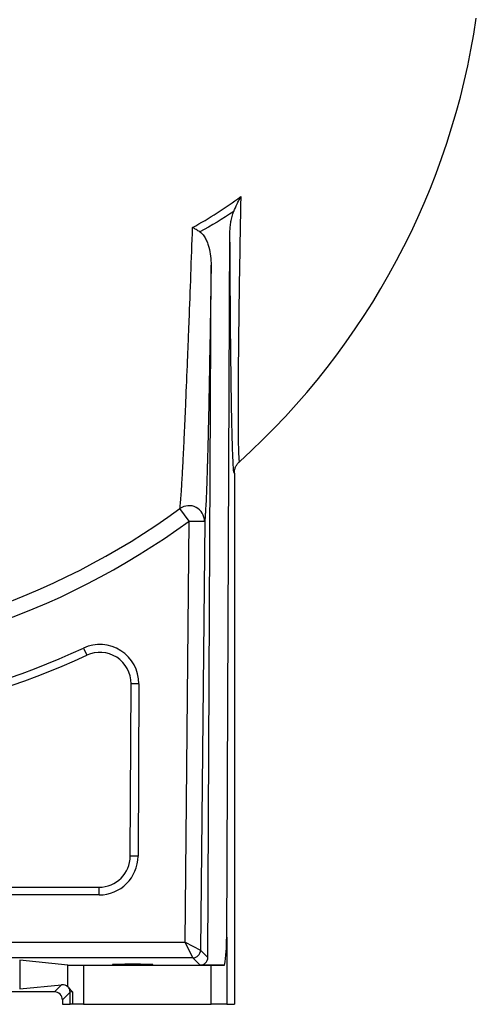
# Model space of a CAD drawing. Header units: millimetres. Extents: x 1573 to 5352, y 842 to 6038.
# Tile 17 of 24: x 4607 to 5192, y 842 to 2103. Entities that reach past the tile are written whole.
import ezdxf

# ---------------------------------------------------------------- set-up
doc = ezdxf.new("R2010")
doc.units = ezdxf.units.MM
doc.header["$LTSCALE"] = 2

msp = doc.modelspace()

# ---------------------------------------------------------------- linework, layer by layer
at = {"color": 7, "linetype": 'Continuous', "lineweight": 25}
for p, q in [((4872.2, 927.8), (4876.4, 1830.7)), ((4848.1, 901.9), (4852.2, 1788.4)), ((4882, 1521.9), (4882, 841.8)), ((4824, 1460.6), (4812.2, 1476.7)), ((4818.9, 921.3), (4824, 1460.6)), ((4824, 1460.6), (4844, 1460.5)), ((4844, 1460.5), (4838.8, 911.2)), ((4688.7, 1298), (4692.9, 1288.9)), ((4748.7, 1031.6), (4749.7, 1252.4)), ((4759.7, 1252.4), (4749.7, 1252.4)), ((4759.7, 1252.4), (4758.7, 1031.5)), ((4758.7, 1031.5), (4748.7, 1031.6)), ((4090.7, 991.8), (4708.7, 991.8)), ((4708.7, 981.8), (4708.7, 991.8)), ((4708.7, 981.8), (4090.7, 981.8)), ((3906.5, 921.3), (4818.9, 921.3)), ((4828.8, 901.3), (4818.9, 921.3)), ((4818.9, 921.3), (4838.8, 911.2)), ((4872.2, 927.8), (4872.2, 841.8)), ((4838.8, 911.2), (4848.1, 901.9)), ((4828.8, 901.3), (3889.9, 901.3)), ((4668.9, 892.1), (4607.1, 898.2)), ((4607.1, 898.2), (4607.1, 861.4)), ((4838.1, 891.9), (4828.8, 901.3)), ((4668.9, 864.2), (4668.9, 892.1)), ((4688.6, 891.8), (4688.6, 841.8)), ((4688.6, 891.8), (4852.2, 891.8)), ((4869.5, 891.9), (4838.1, 891.9)), ((4852.2, 841.8), (4852.2, 891.8)), ((4651.7, 857.6), (3912, 857.6)), ((4607.1, 861.4), (4660.7, 866.7)), ((4651.7, 857.6), (4660.7, 866.7)), ((4674.6, 857.8), (4674.6, 841.8)), ((4671.6, 857.5), (4661.7, 847.6)), ((4661.7, 847.6), (4661.7, 841.8)), ((4671.6, 841.8), (4671.6, 857.5)), ((4661.7, 841.8), (4671.6, 841.8)), ((4674.6, 841.8), (4671.6, 841.8)), ((4688.6, 841.8), (4674.6, 841.8)), ((4688.6, 841.8), (4852.2, 841.8)), ((4872.2, 841.8), (4852.2, 841.8)), ((4872.2, 841.8), (4882, 841.8))]:
    msp.add_line(p, q, dxfattribs=at)
for centre, radius, start, end in [((4251.8, 2241.8), 950, 312.0851, 351.7196), ((4251.8, 2241.8), 948.3, 270, 306.2222), ((4823.9, 1460.4), 20, 0.0704, 125.7558), ((4251.8, 2241.8), 968.2, 270, 306.2222), ((4709.7, 1252.6), 50, 359.732, 114.8381), ((4251.8, 2241.8), 1050, 264.9601, 294.8381), ((4251.8, 2241.8), 1040, 264.9601, 294.8381), ((4709.7, 1252.6), 40, 359.732, 114.8381), ((4708.7, 1031.8), 40, 270, 359.732), ((4708.7, 1031.8), 50, 270, 359.732), ((4828.8, 911.3), 10, 270.0202, 359.4439), ((4661.6, 857.5), 10, 0.0187, 33.2632)]:
    msp.add_arc(centre, radius, start, end, dxfattribs=at)
for centre, major_axis, ratio, start_param, end_param in [((4852.2, 929.1), (0, 74.6), 0.267949, 4.191501, 4.694936), ((4838.1, 902), (-3.98, 9.24), 0.993207, 2.736938, 4.298078), ((4688.6, 892.1), (20, 0), 0.017455, 3.316126, 4.712389), ((4852.2, 892.1), (20, 0), 0.017455, 4.712389, 5.762297), ((4651.7, 847.6), (-7.07, -7.07), 0.999695, 2.356347, 3.926839), ((4660.7, 856.7), (10.4, 4.6), 0.862813, 0.374171, 1.203186), ((4681.6, 857.5), (10, 0), 0.03491, 2.346895, 3.124139)]:
    msp.add_ellipse(centre, major_axis=major_axis, ratio=ratio, start_param=start_param, end_param=end_param, dxfattribs=at)
msp.add_ellipse((4751.8, 893), major_axis=(26, 0), ratio=0.017455, dxfattribs=at)
for points, knots in [([(4828.6, 1836.8), (4839.3, 1842.6), (4849.8, 1848.9), (4870.4, 1862.1), (4880.4, 1869), (4890.2, 1876.3)], [0, 0, 0, 0, 0.5, 0.5, 1, 1, 1, 1]), ([(4881.3, 1857.3), (4882.6, 1860.5), (4884, 1863.7), (4886.2, 1868.4), (4887, 1870), (4888.2, 1872.3), (4888.6, 1873.1), (4889.2, 1874.3), (4889.4, 1874.7), (4889.8, 1875.5), (4890, 1875.9), (4890.2, 1876.3)], [0, 0, 0, 0, 0.5, 0.5, 0.75, 0.75, 0.875, 0.875, 0.9375, 0.9375, 1, 1, 1, 1]), ([(4890.2, 1876.3), (4890, 1866), (4889.8, 1855.7), (4889.5, 1840.4), (4889.4, 1835.3), (4889.3, 1825.1), (4889.2, 1820.1), (4888.8, 1794.9), (4888.4, 1775.2), (4887.9, 1736.5), (4887.6, 1717.7), (4887.3, 1694.8), (4887.3, 1690.3), (4887.2, 1681.3), (4887.2, 1676.8), (4887, 1663.7), (4887, 1655.3), (4886.9, 1638.9), (4886.8, 1631), (4886.8, 1619.7), (4886.8, 1616), (4886.8, 1610.6), (4886.8, 1608.8), (4886.8, 1605.3), (4886.8, 1603.5), (4886.8, 1594.9), (4886.8, 1588.5), (4886.9, 1576.7), (4886.9, 1571.3), (4887, 1563.9), (4887, 1561.6), (4887.1, 1558.3), (4887.1, 1557.3), (4887.2, 1555.2), (4887.2, 1554.2), (4887.3, 1549.5), (4887.4, 1546.4), (4887.7, 1541.3), (4887.9, 1539.5), (4888.1, 1537.7), (4888.2, 1537.2), (4888.4, 1536.7), (4888.5, 1536.6), (4888.6, 1536.7)], [0, 0, 0, 0, 0.0625, 0.0625, 0.09375, 0.09375, 0.125, 0.125, 0.25, 0.25, 0.375, 0.375, 0.40625, 0.40625, 0.4375, 0.4375, 0.5, 0.5, 0.5625, 0.5625, 0.59375, 0.59375, 0.609375, 0.609375, 0.625, 0.625, 0.6875, 0.6875, 0.75, 0.75, 0.78125, 0.78125, 0.796875, 0.796875, 0.8125, 0.8125, 0.875, 0.875, 0.9375, 0.9375, 0.96875, 0.96875, 1, 1, 1, 1]), ([(4876.4, 1830.7), (4876.4, 1832.9), (4876.5, 1835.2), (4876.9, 1839.7), (4877.2, 1842), (4878, 1846.4), (4878.5, 1848.6), (4879.7, 1853), (4880.4, 1855.2), (4881.3, 1857.3)], [0, 0, 0, 0, 0.25, 0.25, 0.5, 0.5, 0.75, 0.75, 1, 1, 1, 1]), ([(4812.2, 1476.7), (4812.5, 1478.2), (4812.7, 1480.2), (4813.1, 1484.1), (4813.2, 1485.6), (4813.5, 1488.8), (4813.6, 1490.6), (4814, 1496.2), (4814.3, 1500.4), (4814.8, 1507.6), (4814.9, 1510.1), (4815.1, 1514), (4815.2, 1515.4), (4815.4, 1518.1), (4815.5, 1519.5), (4815.8, 1526.7), (4816.2, 1532.9), (4816.8, 1545.9), (4817.2, 1552.8), (4817.7, 1563.7), (4817.9, 1567.4), (4818.2, 1575), (4818.4, 1578.9), (4818.9, 1590.8), (4819.3, 1599), (4820.4, 1624.1), (4821.1, 1641.7), (4822.2, 1669.2), (4822.6, 1678.6), (4823.1, 1690.4), (4823.2, 1692.8), (4823.3, 1697.6), (4823.4, 1700), (4823.7, 1707.3), (4823.9, 1712.1), (4824.9, 1736.4), (4825.6, 1756.2), (4827.1, 1796.1), (4827.8, 1816.4), (4828.6, 1836.8)], [0, 0, 0, 0, 0.0625, 0.0625, 0.09375, 0.09375, 0.125, 0.125, 0.1875, 0.1875, 0.21875, 0.21875, 0.234375, 0.234375, 0.25, 0.25, 0.3125, 0.3125, 0.375, 0.375, 0.40625, 0.40625, 0.4375, 0.4375, 0.5, 0.5, 0.625, 0.625, 0.6875, 0.6875, 0.703125, 0.703125, 0.71875, 0.71875, 0.75, 0.75, 0.875, 0.875, 1, 1, 1, 1]), ([(4837.7, 1831.2), (4836.1, 1832.2), (4834.6, 1833.1), (4832.3, 1834.5), (4831.6, 1835), (4830.4, 1835.7), (4830.1, 1835.9), (4829.5, 1836.2), (4829.3, 1836.4), (4828.9, 1836.6), (4828.8, 1836.7), (4828.6, 1836.8)], [0, 0, 0, 0, 0.5, 0.5, 0.75, 0.75, 0.875, 0.875, 0.9375, 0.9375, 1, 1, 1, 1]), ([(4837.7, 1831.2), (4838.5, 1830.7), (4839.3, 1830.1), (4840.7, 1828.7), (4841.4, 1828), (4842.6, 1826.4), (4843.2, 1825.6), (4844.2, 1824), (4844.7, 1823.1), (4846.1, 1820.5), (4846.9, 1818.7), (4847.9, 1816), (4848.2, 1815), (4848.8, 1813.2), (4849.1, 1812.3), (4850.3, 1807.6), (4851, 1803.8), (4852, 1796.1), (4852.2, 1792.3), (4852.2, 1788.4)], [0, 0, 0, 0, 0.0625, 0.0625, 0.125, 0.125, 0.1875, 0.1875, 0.25, 0.25, 0.375, 0.375, 0.4375, 0.4375, 0.5, 0.5, 0.75, 0.75, 1, 1, 1, 1]), ([(4880, 1545.6), (4879.9, 1548.9), (4879.6, 1555.6), (4879.3, 1567.7), (4878.9, 1581.4), (4878.6, 1596.8), (4878.3, 1613.7), (4878, 1631.8), (4877.8, 1652.5), (4877.5, 1676.1), (4877.2, 1702.5), (4877, 1730), (4876.8, 1758.1), (4876.6, 1784.5), (4876.5, 1808.7), (4876.4, 1823.3), (4876.4, 1830.7)], [0, 0, 0, 0, 0.063738, 0.127501, 0.191064, 0.257498, 0.324102, 0.390738, 0.457216, 0.540595, 0.624222, 0.708016, 0.791797, 0.875307, 0.937652, 1, 1, 1, 1]), ([(4852.2, 1788.4), (4852, 1769.1), (4851.7, 1750.2), (4851.1, 1713), (4850.8, 1694.7), (4850.2, 1659), (4849.9, 1641.6), (4849.5, 1622.5), (4849.5, 1620.4), (4849.4, 1616.2), (4849.4, 1614.2), (4849.2, 1608), (4849.2, 1603.9), (4848.9, 1591.9), (4848.7, 1584.1), (4848.4, 1569), (4848.2, 1561.7), (4847.8, 1547.6), (4847.6, 1540.8), (4847.4, 1532.6), (4847.3, 1531), (4847.2, 1527.9), (4847.2, 1526.3), (4847, 1521.7), (4847, 1518.7), (4846.7, 1510), (4846.5, 1504.7), (4846.1, 1494.7), (4845.9, 1490.1), (4845.5, 1481.7), (4845.3, 1478), (4845, 1473), (4844.9, 1471.4), (4844.7, 1468.6), (4844.6, 1467.2), (4844.4, 1463.7), (4844.2, 1461.8), (4844, 1460.5)], [0, 0, 0, 0, 0.125, 0.125, 0.25, 0.25, 0.375, 0.375, 0.390625, 0.390625, 0.40625, 0.40625, 0.4375, 0.4375, 0.5, 0.5, 0.5625, 0.5625, 0.625, 0.625, 0.640625, 0.640625, 0.65625, 0.65625, 0.6875, 0.6875, 0.75, 0.75, 0.8125, 0.8125, 0.875, 0.875, 0.90625, 0.90625, 0.9375, 0.9375, 1, 1, 1, 1]), ([(4882, 1521.9), (4882, 1523.3), (4882.1, 1524.7), (4882.5, 1526.7), (4882.7, 1527.4), (4883.1, 1528.7), (4883.4, 1529.4), (4884.2, 1531.3), (4884.9, 1532.5), (4886.2, 1534.2), (4886.6, 1534.7), (4887.3, 1535.5), (4887.5, 1535.7), (4888, 1536.2), (4888.3, 1536.5), (4888.6, 1536.7)], [0, 0, 0, 0, 0.25, 0.25, 0.375, 0.375, 0.5, 0.5, 0.75, 0.75, 0.875, 0.875, 0.9375, 0.9375, 1, 1, 1, 1]), ([(4668.9, 864.2), (4669, 864.1), (4669.2, 864), (4669.5, 863.7), (4669.6, 863.6), (4669.8, 863.3), (4669.9, 863.2), (4670, 863)], [0, 0, 0, 0, 0.5, 0.5, 0.75, 0.75, 1, 1, 1, 1]), ([(4674.6, 857.8), (4674.5, 857.9), (4674.4, 858), (4674.1, 858.3), (4674, 858.4), (4673.7, 858.7), (4673.4, 859), (4672.8, 859.7), (4672.3, 860.1), (4671.2, 861.4), (4670.5, 862.3), (4670, 863)], [0, 0, 0, 0, 0.0625, 0.0625, 0.125, 0.125, 0.25, 0.25, 0.5, 0.5, 1, 1, 1, 1])]:
    msp.add_open_spline(points, degree=3, knots=knots, dxfattribs=at)
msp.add_open_spline([(4881.3, 1857.3), (4867.2, 1847.9), (4852.7, 1839.2), (4837.7, 1831.2)], degree=3, dxfattribs=at)
at = {"color": 8, "linetype": 'Continuous', "lineweight": 25}
msp.add_open_spline([(4882, 1521.9), (4881.8, 1522), (4881.6, 1522.2), (4881.1, 1525.1), (4880.8, 1529.9), (4880.4, 1536.5), (4880.1, 1542.5), (4880, 1545.6)], degree=3, knots=[0, 0, 0, 0, 0.199791, 0.400371, 0.600983, 0.800816, 1, 1, 1, 1], dxfattribs=at)

doc.saveas('drawing.dxf')
